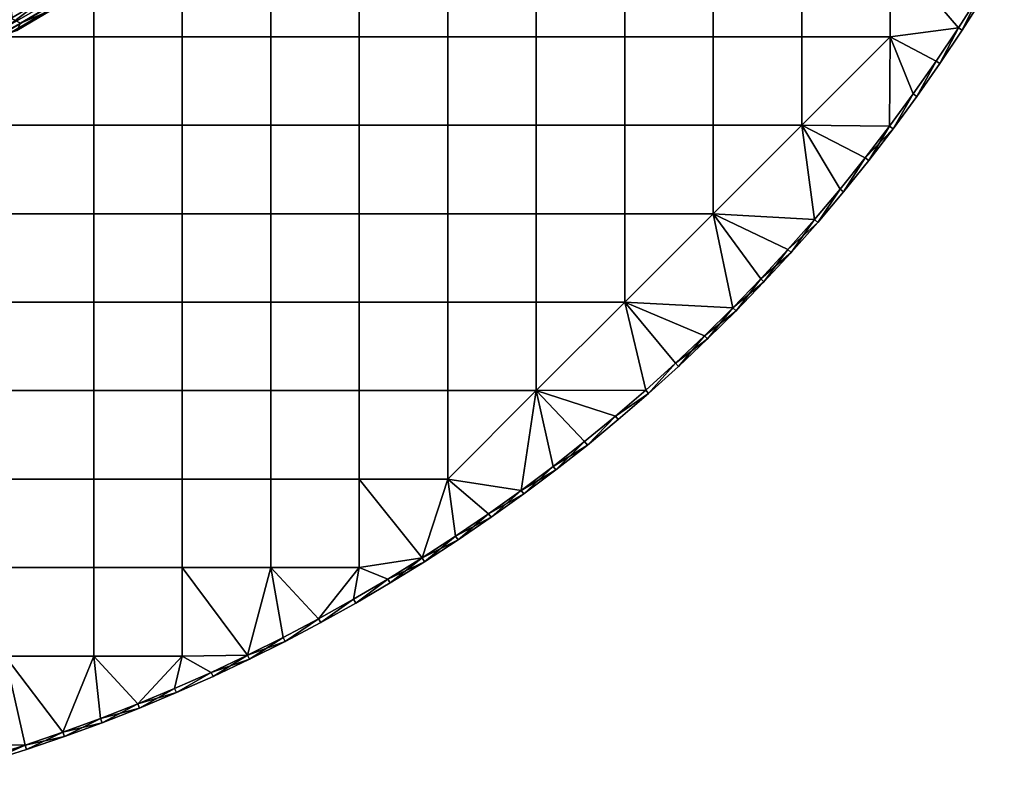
# Model space of a CAD drawing. Header units: millimetres. Extents: x -400 to 400, y -400 to 400.
# Tile 107 of 127: x 123 to 345, y -390 to -216. Entities that reach past the tile are written whole.
import ezdxf

# ---------------------------------------------------------------- set-up
doc = ezdxf.new("R2010")
doc.units = ezdxf.units.MM
doc.header["$MEASUREMENT"] = 0
doc.layers.add('Predefinito', color=7, linetype='Continuous')

msp = doc.modelspace()

# ---------------------------------------------------------------- meshes
at = {"layer": 'Predefinito'}
mesh = msp.add_polyface(dxfattribs=at)
corners = [(117.45, -121.58, 702.73), (112.39, -126.27, 702.73), (105.62, -118.66, 699.6), (110.37, -114.26, 699.6), (121.95, -117.07, 702.73), (114.6, -110.02, 699.6), (126.02, -112.67, 702.73), (118.43, -105.88, 699.6), (130.27, -107.73, 702.73), (122.42, -101.24, 699.6), (222.53, -107.16, 4.99), (212.12, -105.18, 5.06), (218.98, -114.24, 4.99), (208.07, -112.97, 5.06), (215.21, -121.2, 4.99), (203.38, -121.21, 5.06), (211.21, -128.04, 4.99), (198.52, -129.03, 5.06), (207, -134.74, 4.99), (202.57, -141.31, 4.99), (193.66, -136.2, 5.06), (197.94, -147.73, 4.99), (188.02, -143.89, 5.06), (193.1, -153.99, 4.99), (182.45, -150.89, 5.06), (188.07, -160.11, 4.99), (176.51, -157.8, 5.06), (182.84, -166.05, 4.99), (170.8, -163.97, 5.06), (177.42, -171.83, 4.99), (164.49, -170.29, 5.06), (171.83, -177.42, 4.99), (166.05, -182.84, 4.99), (157.42, -176.85, 5.06), (160.11, -188.07, 4.99), (150.91, -182.43, 5.06), (153.99, -193.1, 4.99), (143.2, -188.55, 5.06), (147.73, -197.94, 4.99), (135.97, -193.82, 5.06), (141.31, -202.57, 4.99), (128.89, -198.6, 5.06), (134.74, -207, 4.99), (128.04, -211.21, 4.99), (120.65, -203.71, 5.06), (121.2, -215.21, 4.99), (113.16, -207.97, 5.06), (114.24, -218.98, 4.99), (110.01, -142.47, 705.01), (107.75, -130.25, 702.73), (115.14, -138.36, 705.01), (120.12, -134.06, 705.01), (124.93, -129.58, 705.01), (129.58, -124.93, 705.01), (134.06, -120.12, 705.01), (138.36, -115.14, 705.01), (142.47, -110.01, 705.01), (134.24, -102.74, 702.73), (146.39, -104.73, 705.01), (105.02, -212.19, 5.06)]
mesh.append_faces([[corners[k] for k in face] for face in [(0, 1, 2, 3), (4, 0, 3, 5), (6, 4, 5, 7), (8, 6, 7, 9), (10, 11, 12, 12), (12, 13, 14, 14), (14, 15, 16, 16), (16, 17, 18, 18), (18, 17, 19, 19), (19, 20, 21, 21), (21, 22, 23, 23), (23, 24, 25, 25), (25, 26, 27, 27), (27, 28, 29, 29), (29, 30, 31, 31), (31, 30, 32, 32), (32, 33, 34, 34), (34, 35, 36, 36), (36, 37, 38, 38), (38, 39, 40, 40), (40, 41, 42, 42), (42, 41, 43, 43), (43, 44, 45, 45), (45, 46, 47, 47), (48, 49, 50, 50), (50, 1, 51, 51), (51, 0, 52, 52), (52, 0, 53, 53), (53, 4, 54, 54), (54, 6, 55, 55), (55, 8, 56, 56), (56, 57, 58, 58), (59, 47, 46, 46), (46, 45, 44, 44), (44, 43, 41, 41), (41, 40, 39, 39), (39, 38, 37, 37), (37, 36, 35, 35), (35, 34, 33, 33), (33, 32, 30, 30), (30, 29, 28, 28), (28, 27, 26, 26), (26, 25, 24, 24), (24, 23, 22, 22), (22, 21, 20, 20), (20, 19, 17, 17), (17, 16, 15, 15), (15, 14, 13, 13), (13, 12, 11, 11), (1, 50, 49, 49), (0, 51, 1, 1), (4, 53, 0, 0), (6, 54, 4, 4), (8, 55, 6, 6), (57, 56, 8, 8)]])
mesh = msp.add_polyface(dxfattribs=at)
corners = [(119.7, -159.6, 722.01), (119.7, -139.65, 722.01), (99.75, -139.65, 722.01), (99.75, -159.6, 722.01), (139.65, -159.6, 722.01), (139.65, -139.65, 722.01), (159.6, -159.6, 722.01), (159.6, -139.65, 722.01), (179.55, -159.6, 722.01), (179.55, -139.65, 722.01), (199.5, -159.6, 722.01), (199.5, -139.65, 722.01), (119.7, -179.55, 722.01), (99.75, -179.55, 722.01), (139.65, -179.55, 722.01), (159.6, -179.55, 722.01), (179.55, -179.55, 722.01), (199.5, -179.55, 722.01), (119.7, -199.5, 722.01), (99.75, -199.5, 722.01), (139.65, -199.5, 722.01), (159.6, -199.5, 722.01), (179.55, -199.5, 722.01), (199.5, -199.5, 722.01), (119.7, -219.45, 722.01), (99.75, -219.45, 722.01), (139.65, -219.45, 722.01), (159.6, -219.45, 722.01), (179.55, -219.45, 722.01), (199.5, -219.45, 722.01), (99.75, -159.6, 710.01), (79.8, -159.6, 710.01), (79.8, -139.65, 710.01), (99.75, -139.65, 710.01), (119.7, -159.6, 710.01), (119.7, -139.65, 710.01), (99.75, -179.55, 710.01), (79.8, -179.55, 710.01), (119.7, -179.55, 710.01), (139.65, -179.55, 710.01), (139.65, -159.6, 710.01), (159.6, -179.55, 710.01), (159.6, -159.6, 710.01), (179.55, -179.55, 710.01), (179.55, -159.6, 710.01), (199.5, -179.55, 710.01), (199.5, -159.6, 710.01), (99.75, -199.5, 710.01), (79.8, -199.5, 710.01), (119.7, -199.5, 710.01), (139.65, -199.5, 710.01), (159.6, -199.5, 710.01), (179.55, -199.5, 710.01), (199.5, -199.5, 710.01), (99.75, -219.45, 710.01), (79.8, -219.45, 710.01), (119.7, -219.45, 710.01), (139.65, -219.45, 710.01), (159.6, -219.45, 710.01), (179.55, -219.45, 710.01), (199.5, -219.45, 710.01)]
mesh.append_faces([[corners[k] for k in face] for face in [(0, 1, 2, 3), (4, 5, 1, 0), (6, 7, 5, 4), (8, 9, 7, 6), (10, 11, 9, 8), (12, 0, 3, 13), (14, 4, 0, 12), (15, 6, 4, 14), (16, 8, 6, 15), (17, 10, 8, 16), (18, 12, 13, 19), (20, 14, 12, 18), (21, 15, 14, 20), (22, 16, 15, 21), (23, 17, 16, 22), (24, 18, 19, 25), (26, 20, 18, 24), (27, 21, 20, 26), (28, 22, 21, 27), (29, 23, 22, 28), (30, 31, 32, 33), (34, 30, 33, 35), (36, 37, 31, 30), (38, 36, 30, 34), (39, 38, 34, 40), (41, 39, 40, 42), (43, 41, 42, 44), (45, 43, 44, 46), (47, 48, 37, 36), (49, 47, 36, 38), (50, 49, 38, 39), (51, 50, 39, 41), (52, 51, 41, 43), (53, 52, 43, 45), (54, 55, 48, 47), (56, 54, 47, 49), (57, 56, 49, 50), (58, 57, 50, 51), (59, 58, 51, 52), (60, 59, 52, 53)]])
mesh = msp.add_polyface(dxfattribs=at)
corners = [(115.09, -220.81, 0.01), (123.17, -216.4, 0.01), (122.35, -218.01, 1.01), (131.08, -211.7, 0.01), (130.24, -213.4, 1.01), (120.83, -217.84, 4.12), (130.75, -212.04, 4.12), (130.26, -211.23, 4.76), (120.37, -217.01, 4.76), (121.14, -218.4, 3.21), (131.08, -212.57, 3.21), (128.04, -211.21, 4.99), (121.2, -215.21, 4.99), (114.24, -218.98, 4.99), (122.35, -218.01, 1.99), (130.24, -213.4, 1.99), (64.3, -168.12, 705.01), (70.4, -165.66, 705.01), (70.4, -165.66, 710.01), (76.4, -162.98, 705.01), (76.4, -162.98, 710.01), (122.35, -218.01, 1.01), (130.24, -213.4, 1.01), (122.35, -218.01, 1.99), (130.24, -213.4, 1.99), (76.4, -162.98, 710.01), (60, -160, 710.01), (70.4, -165.66, 710.01), (89.64, -189.24, 0.01), (69.72, -189.24, 0.01), (69.72, -169.32, 0.01), (89.64, -169.32, 0.01), (109.56, -189.24, 0.01), (109.56, -169.32, 0.01), (129.48, -189.24, 0.01), (129.48, -169.32, 0.01), (89.64, -209.16, 0.01), (69.72, -209.16, 0.01), (109.56, -209.16, 0.01), (69.72, -229.08, 0.01), (106.85, -224.91, 0.01), (115.09, -220.81, 0.01), (123.17, -216.4, 0.01), (131.08, -211.7, 0.01), (84.55, -209.25, 5.37), (76.43, -212.35, 5.37), (80.18, -222.77, 5.06), (88.7, -219.52, 5.06), (92.15, -206.01, 5.37), (96.67, -216.13, 5.06), (100.11, -202.26, 5.37), (105.02, -212.19, 5.06), (107.86, -198.24, 5.37), (113.16, -207.97, 5.06), (115.01, -194.18, 5.37), (120.65, -203.71, 5.06), (122.86, -189.31, 5.37), (128.89, -198.6, 5.06), (129.61, -184.75, 5.37), (135.97, -193.82, 5.06), (72.86, -202.44, 5.89), (65.2, -205.03, 5.89), (68.39, -215.07, 5.37), (80.6, -199.48, 5.89), (87.85, -196.4, 5.89), (95.44, -192.83, 5.89), (102.83, -188.99, 5.89), (109.64, -185.12, 5.89), (117.12, -180.48, 5.89), (123.56, -176.13, 5.89), (69.22, -192.31, 6.64), (61.94, -194.78, 6.64), (76.57, -189.51, 6.64), (83.46, -186.58, 6.64), (90.66, -183.18, 6.64), (97.69, -179.54, 6.64), (104.16, -175.86, 6.64), (111.27, -171.45, 6.64), (117.38, -167.32, 6.64), (123.62, -162.77, 6.64), (130.13, -171.34, 5.89), (72.56, -179.59, 7.63), (65.6, -182.25, 7.63), (79.09, -176.82, 7.63), (85.92, -173.6, 7.63), (92.58, -170.14, 7.63), (98.71, -166.66, 7.63), (105.44, -162.48, 7.63), (111.24, -158.57, 7.63), (68.37, -169.21, 8.93), (61.8, -171.71, 8.93), (74.52, -166.59, 8.93), (80.95, -163.56, 8.93), (87.22, -160.3, 8.93), (93, -157.02, 8.93)]
mesh.append_faces([[corners[k] for k in face] for face in [(0, 1, 2, 2), (1, 3, 4, 4), (4, 2, 1, 1), (5, 6, 7, 8), (9, 10, 6, 5), (11, 12, 8, 8), (12, 13, 8, 8), (14, 15, 10, 10), (8, 7, 11, 11), (10, 9, 14, 14), (16, 17, 18, 18), (17, 19, 20, 20), (20, 18, 17, 17), (21, 22, 23, 23), (24, 23, 22, 22), (25, 26, 27, 27), (28, 29, 30, 31), (32, 28, 31, 33), (34, 32, 33, 35), (36, 37, 29, 28), (38, 36, 28, 32), (34, 38, 32, 32), (36, 39, 37, 37), (40, 38, 41, 41), (41, 38, 42, 42), (42, 38, 43, 43), (38, 40, 36, 36), (34, 43, 38, 38), (44, 45, 46, 47), (48, 44, 47, 49), (50, 48, 49, 51), (52, 50, 51, 53), (54, 52, 53, 55), (56, 54, 55, 57), (58, 56, 57, 59), (60, 61, 62, 45), (63, 60, 45, 44), (64, 63, 44, 48), (65, 64, 48, 50), (66, 65, 50, 52), (67, 66, 52, 54), (68, 67, 54, 56), (69, 68, 56, 58), (70, 71, 61, 60), (72, 70, 60, 63), (73, 72, 63, 64), (74, 73, 64, 65), (75, 74, 65, 66), (76, 75, 66, 67), (77, 76, 67, 68), (78, 77, 68, 69), (79, 78, 69, 80), (81, 82, 70, 72), (83, 81, 72, 73), (84, 83, 73, 74), (85, 84, 74, 75), (86, 85, 75, 76), (87, 86, 76, 77), (88, 87, 77, 78), (89, 90, 82, 81), (91, 89, 81, 83), (92, 91, 83, 84), (93, 92, 84, 85), (94, 93, 85, 86)]])
mesh = msp.add_polyface(dxfattribs=at)
corners = [(219.45, -179.55, 722.01), (219.45, -159.6, 722.01), (199.5, -159.6, 722.01), (199.5, -179.55, 722.01), (239.4, -179.55, 722.01), (239.4, -159.6, 722.01), (259.35, -179.55, 722.01), (259.35, -159.6, 722.01), (279.3, -179.55, 722.01), (279.3, -159.6, 722.01), (219.45, -199.5, 722.01), (199.5, -199.5, 722.01), (239.4, -199.5, 722.01), (259.35, -199.5, 722.01), (279.3, -199.5, 722.01), (219.45, -219.45, 722.01), (199.5, -219.45, 722.01), (239.4, -219.45, 722.01), (259.35, -219.45, 722.01), (279.3, -219.45, 722.01), (219.45, -239.4, 722.01), (199.5, -239.4, 722.01), (239.4, -239.4, 722.01), (259.35, -239.4, 722.01), (279.3, -239.4, 722.01), (219.45, -259.35, 722.01), (199.5, -259.35, 722.01), (239.4, -259.35, 722.01), (259.35, -259.35, 722.01), (279.3, -259.35, 722.01), (219.45, -179.55, 710.01), (199.5, -179.55, 710.01), (199.5, -159.6, 710.01), (219.45, -159.6, 710.01), (239.4, -179.55, 710.01), (239.4, -159.6, 710.01), (259.35, -179.55, 710.01), (259.35, -159.6, 710.01), (279.3, -179.55, 710.01), (279.3, -159.6, 710.01), (219.45, -199.5, 710.01), (199.5, -199.5, 710.01), (239.4, -199.5, 710.01), (259.35, -199.5, 710.01), (279.3, -199.5, 710.01), (219.45, -219.45, 710.01), (199.5, -219.45, 710.01), (239.4, -219.45, 710.01), (259.35, -219.45, 710.01), (279.3, -219.45, 710.01), (219.45, -239.4, 710.01), (199.5, -239.4, 710.01), (239.4, -239.4, 710.01), (259.35, -239.4, 710.01), (279.3, -239.4, 710.01), (219.45, -259.35, 710.01), (199.5, -259.35, 710.01), (239.4, -259.35, 710.01), (259.35, -259.35, 710.01)]
mesh.append_faces([[corners[k] for k in face] for face in [(0, 1, 2, 3), (4, 5, 1, 0), (6, 7, 5, 4), (8, 9, 7, 6), (10, 0, 3, 11), (12, 4, 0, 10), (13, 6, 4, 12), (14, 8, 6, 13), (15, 10, 11, 16), (17, 12, 10, 15), (18, 13, 12, 17), (19, 14, 13, 18), (20, 15, 16, 21), (22, 17, 15, 20), (23, 18, 17, 22), (24, 19, 18, 23), (25, 20, 21, 26), (27, 22, 20, 25), (28, 23, 22, 27), (29, 24, 23, 28), (30, 31, 32, 33), (34, 30, 33, 35), (36, 34, 35, 37), (38, 36, 37, 39), (40, 41, 31, 30), (42, 40, 30, 34), (43, 42, 34, 36), (44, 43, 36, 38), (45, 46, 41, 40), (47, 45, 40, 42), (48, 47, 42, 43), (49, 48, 43, 44), (50, 51, 46, 45), (52, 50, 45, 47), (53, 52, 47, 48), (54, 53, 48, 49), (55, 56, 51, 50), (57, 55, 50, 52), (58, 57, 52, 53)]])
mesh = msp.add_polyface(dxfattribs=at)
corners = [(324.38, -232.33, 722.01), (319.05, -239.6, 722.01), (319.85, -240.2, 721.01), (313.55, -246.75, 722.01), (307.89, -253.78, 722.01), (308.67, -254.41, 721.01), (314.34, -247.37, 721.01), (307.89, -253.78, 710.01), (313.55, -246.75, 710.01), (308.67, -254.41, 711.01), (319.05, -239.6, 710.01), (314.34, -247.37, 711.01), (319.85, -240.2, 711.01), (319.85, -240.2, 721.01), (314.34, -247.37, 721.01), (314.34, -247.37, 711.01), (308.67, -254.41, 711.01), (319.85, -240.2, 711.01), (299.25, -179.55, 722.01), (299.25, -159.6, 722.01), (279.3, -159.6, 722.01), (279.3, -179.55, 722.01), (319.2, -179.55, 722.01), (319.2, -159.6, 722.01), (299.25, -199.5, 722.01), (279.3, -199.5, 722.01), (319.2, -199.5, 722.01), (299.25, -219.45, 722.01), (279.3, -219.45, 722.01), (319.2, -219.45, 722.01), (299.25, -239.4, 722.01), (279.3, -239.4, 722.01), (279.3, -259.35, 722.01), (302.08, -260.67, 722.01), (307.89, -253.78, 722.01), (313.55, -246.75, 722.01), (319.05, -239.6, 722.01), (324.38, -232.33, 722.01), (299.25, -179.55, 710.01), (279.3, -179.55, 710.01), (279.3, -159.6, 710.01), (299.25, -159.6, 710.01), (319.2, -179.55, 710.01), (319.2, -159.6, 710.01), (299.25, -199.5, 710.01), (279.3, -199.5, 710.01), (319.2, -199.5, 710.01), (299.25, -219.45, 710.01), (279.3, -219.45, 710.01), (319.2, -219.45, 710.01), (299.25, -239.4, 710.01), (279.3, -239.4, 710.01), (279.3, -259.35, 710.01), (259.35, -259.35, 710.01), (259.35, -239.4, 710.01), (302.08, -260.67, 710.01), (307.89, -253.78, 710.01), (313.55, -246.75, 710.01), (319.05, -239.6, 710.01)]
mesh.append_faces([[corners[k] for k in face] for face in [(0, 1, 2, 2), (1, 3, 2, 2), (3, 4, 5, 5), (5, 6, 3, 3), (6, 2, 3, 3), (7, 8, 9, 9), (8, 10, 11, 11), (12, 11, 10, 10), (11, 9, 8, 8), (13, 14, 15, 15), (16, 15, 14, 14), (15, 17, 13, 13), (18, 19, 20, 21), (22, 23, 19, 18), (24, 18, 21, 25), (26, 22, 18, 24), (27, 24, 25, 28), (29, 26, 24, 27), (30, 27, 28, 31), (30, 31, 32, 32), (33, 34, 30, 30), (34, 35, 30, 30), (35, 36, 30, 30), (36, 37, 29, 29), (29, 27, 30, 30), (30, 36, 29, 29), (38, 39, 40, 41), (42, 38, 41, 43), (44, 45, 39, 38), (46, 44, 38, 42), (47, 48, 45, 44), (49, 47, 44, 46), (50, 51, 48, 47), (52, 53, 54, 51), (50, 52, 51, 51), (55, 50, 56, 56), (56, 50, 57, 57), (57, 50, 58, 58), (49, 50, 47, 47), (50, 49, 58, 58)]])
mesh = msp.add_polyface(dxfattribs=at)
corners = [(344.03, -202.1, 722.01), (339.38, -209.82, 722.01), (340.23, -210.35, 721.01), (334.55, -217.44, 722.01), (335.39, -217.98, 721.01), (329.55, -224.94, 722.01), (330.37, -225.51, 721.01), (324.38, -232.33, 722.01), (325.19, -232.91, 721.01), (319.85, -240.2, 721.01), (344.89, -202.6, 721.01), (319.05, -239.6, 710.01), (324.38, -232.33, 710.01), (319.85, -240.2, 711.01), (329.55, -224.94, 710.01), (325.19, -232.91, 711.01), (334.55, -217.44, 710.01), (330.37, -225.51, 711.01), (339.38, -209.82, 710.01), (335.39, -217.98, 711.01), (344.03, -202.1, 710.01), (344.89, -202.6, 711.01), (340.23, -210.35, 711.01), (344.89, -202.6, 721.01), (340.23, -210.35, 721.01), (340.23, -210.35, 711.01), (335.39, -217.98, 721.01), (335.39, -217.98, 711.01), (330.37, -225.51, 721.01), (330.37, -225.51, 711.01), (325.19, -232.91, 721.01), (325.19, -232.91, 711.01), (319.85, -240.2, 721.01), (319.85, -240.2, 711.01), (344.89, -202.6, 711.01), (324.38, -232.33, 722.01), (329.55, -224.94, 722.01), (319.2, -219.45, 722.01), (334.55, -217.44, 722.01), (339.38, -209.82, 722.01), (319.2, -199.5, 722.01), (319.05, -239.6, 710.01), (319.2, -219.45, 710.01), (324.38, -232.33, 710.01), (329.55, -224.94, 710.01), (334.55, -217.44, 710.01), (319.2, -199.5, 710.01), (339.38, -209.82, 710.01), (344.03, -202.1, 710.01)]
mesh.append_faces([[corners[k] for k in face] for face in [(0, 1, 2, 2), (1, 3, 4, 4), (3, 5, 6, 6), (5, 7, 8, 8), (9, 8, 7, 7), (8, 6, 5, 5), (6, 4, 3, 3), (4, 2, 1, 1), (2, 10, 0, 0), (11, 12, 13, 13), (12, 14, 15, 15), (14, 16, 17, 17), (16, 18, 19, 19), (18, 20, 21, 21), (21, 22, 18, 18), (22, 19, 18, 18), (19, 17, 16, 16), (17, 15, 14, 14), (15, 13, 12, 12), (23, 24, 25, 25), (24, 26, 27, 27), (26, 28, 29, 29), (28, 30, 31, 31), (30, 32, 33, 33), (33, 31, 30, 30), (31, 29, 28, 28), (29, 27, 26, 26), (27, 25, 24, 24), (25, 34, 23, 23), (35, 36, 37, 37), (36, 38, 37, 37), (38, 39, 40, 40), (40, 37, 38, 38), (41, 42, 43, 43), (43, 42, 44, 44), (44, 42, 45, 45), (45, 46, 47, 47), (47, 46, 48, 48), (46, 45, 42, 42)]])
mesh = msp.add_polyface(dxfattribs=at)
corners = [(119.7, -239.4, 722.01), (119.7, -219.45, 722.01), (99.75, -219.45, 722.01), (99.75, -239.4, 722.01), (139.65, -239.4, 722.01), (139.65, -219.45, 722.01), (159.6, -239.4, 722.01), (159.6, -219.45, 722.01), (179.55, -239.4, 722.01), (179.55, -219.45, 722.01), (199.5, -239.4, 722.01), (199.5, -219.45, 722.01), (119.7, -259.35, 722.01), (99.75, -259.35, 722.01), (139.65, -259.35, 722.01), (159.6, -259.35, 722.01), (179.55, -259.35, 722.01), (199.5, -259.35, 722.01), (119.7, -279.3, 722.01), (99.75, -279.3, 722.01), (139.65, -279.3, 722.01), (159.6, -279.3, 722.01), (179.55, -279.3, 722.01), (199.5, -279.3, 722.01), (99.75, -239.4, 710.01), (79.8, -239.4, 710.01), (79.8, -219.45, 710.01), (99.75, -219.45, 710.01), (119.7, -239.4, 710.01), (119.7, -219.45, 710.01), (139.65, -239.4, 710.01), (139.65, -219.45, 710.01), (159.6, -239.4, 710.01), (159.6, -219.45, 710.01), (179.55, -239.4, 710.01), (179.55, -219.45, 710.01), (199.5, -239.4, 710.01), (199.5, -219.45, 710.01), (99.75, -259.35, 710.01), (79.8, -259.35, 710.01), (119.7, -259.35, 710.01), (139.65, -259.35, 710.01), (159.6, -259.35, 710.01), (179.55, -259.35, 710.01), (199.5, -259.35, 710.01), (99.75, -279.3, 710.01), (79.8, -279.3, 710.01), (119.7, -279.3, 710.01), (139.65, -279.3, 710.01), (159.6, -279.3, 710.01), (179.55, -279.3, 710.01), (199.5, -279.3, 710.01), (99.75, -299.25, 710.01), (79.8, -299.25, 710.01), (119.7, -299.25, 710.01), (139.65, -299.25, 710.01), (159.6, -299.25, 710.01), (179.55, -299.25, 710.01), (199.5, -299.25, 710.01)]
mesh.append_faces([[corners[k] for k in face] for face in [(0, 1, 2, 3), (4, 5, 1, 0), (6, 7, 5, 4), (8, 9, 7, 6), (10, 11, 9, 8), (12, 0, 3, 13), (14, 4, 0, 12), (15, 6, 4, 14), (16, 8, 6, 15), (17, 10, 8, 16), (18, 12, 13, 19), (20, 14, 12, 18), (21, 15, 14, 20), (22, 16, 15, 21), (23, 17, 16, 22), (24, 25, 26, 27), (28, 24, 27, 29), (30, 28, 29, 31), (32, 30, 31, 33), (34, 32, 33, 35), (36, 34, 35, 37), (38, 39, 25, 24), (40, 38, 24, 28), (41, 40, 28, 30), (42, 41, 30, 32), (43, 42, 32, 34), (44, 43, 34, 36), (45, 46, 39, 38), (47, 45, 38, 40), (48, 47, 40, 41), (49, 48, 41, 42), (50, 49, 42, 43), (51, 50, 43, 44), (52, 53, 46, 45), (54, 52, 45, 47), (55, 54, 47, 48), (56, 55, 48, 49), (57, 56, 49, 50), (58, 57, 50, 51)]])
mesh = msp.add_polyface(dxfattribs=at)
corners = [(307.89, -253.78, 722.01), (302.08, -260.67, 722.01), (302.84, -261.32, 721.01), (296.11, -267.43, 722.01), (296.85, -268.1, 721.01), (289.99, -274.05, 722.01), (290.72, -274.74, 721.01), (283.73, -280.54, 722.01), (284.44, -281.24, 721.01), (277.31, -286.88, 722.01), (278.01, -287.6, 721.01), (308.67, -254.41, 721.01), (277.31, -286.88, 710.01), (283.73, -280.54, 710.01), (284.44, -281.24, 711.01), (289.99, -274.05, 710.01), (290.72, -274.74, 711.01), (296.11, -267.43, 710.01), (296.85, -268.1, 711.01), (302.08, -260.67, 710.01), (302.84, -261.32, 711.01), (307.89, -253.78, 710.01), (308.67, -254.41, 711.01), (278.01, -287.6, 711.01), (314.34, -247.37, 721.01), (308.67, -254.41, 721.01), (308.67, -254.41, 711.01), (302.84, -261.32, 721.01), (302.84, -261.32, 711.01), (296.85, -268.1, 721.01), (296.85, -268.1, 711.01), (290.72, -274.74, 721.01), (290.72, -274.74, 711.01), (284.44, -281.24, 721.01), (284.44, -281.24, 711.01), (278.01, -287.6, 721.01), (278.01, -287.6, 711.01), (283.73, -280.54, 722.01), (289.99, -274.05, 722.01), (279.3, -259.35, 722.01), (296.11, -267.43, 722.01), (302.08, -260.67, 722.01), (299.25, -239.4, 722.01), (259.35, -279.3, 722.01), (283.73, -280.54, 710.01), (279.3, -259.35, 710.01), (289.99, -274.05, 710.01), (296.11, -267.43, 710.01), (302.08, -260.67, 710.01), (299.25, -239.4, 710.01)]
mesh.append_faces([[corners[k] for k in face] for face in [(0, 1, 2, 2), (1, 3, 4, 4), (3, 5, 6, 6), (5, 7, 8, 8), (7, 9, 10, 10), (10, 8, 7, 7), (8, 6, 5, 5), (6, 4, 3, 3), (4, 2, 1, 1), (2, 11, 0, 0), (12, 13, 14, 14), (13, 15, 16, 16), (15, 17, 18, 18), (17, 19, 20, 20), (19, 21, 20, 20), (22, 20, 21, 21), (20, 18, 17, 17), (18, 16, 15, 15), (16, 14, 13, 13), (14, 23, 12, 12), (24, 25, 26, 26), (25, 27, 28, 28), (27, 29, 30, 30), (29, 31, 32, 32), (31, 33, 34, 34), (33, 35, 36, 36), (36, 34, 33, 33), (34, 32, 31, 31), (32, 30, 29, 29), (30, 28, 27, 27), (28, 26, 25, 25), (37, 38, 39, 39), (38, 40, 39, 39), (40, 41, 39, 39), (42, 39, 41, 41), (39, 43, 37, 37), (44, 45, 46, 46), (46, 45, 47, 47), (47, 45, 48, 48), (49, 48, 45, 45)]])
mesh = msp.add_polyface(dxfattribs=at)
corners = [(250.28, -310.74, 722.01), (243.19, -316.32, 722.01), (243.8, -317.11, 721.01), (235.98, -321.73, 722.01), (236.57, -322.54, 721.01), (229.22, -327.8, 721.01), (250.91, -311.52, 721.01), (228.65, -326.99, 710.01), (235.98, -321.73, 710.01), (236.57, -322.54, 711.01), (243.19, -316.32, 710.01), (243.8, -317.11, 711.01), (250.28, -310.74, 710.01), (250.91, -311.52, 711.01), (250.91, -311.52, 721.01), (243.8, -317.11, 721.01), (243.8, -317.11, 711.01), (236.57, -322.54, 721.01), (236.57, -322.54, 711.01), (250.91, -311.52, 711.01), (219.45, -279.3, 722.01), (219.45, -259.35, 722.01), (199.5, -259.35, 722.01), (199.5, -279.3, 722.01), (239.4, -279.3, 722.01), (239.4, -259.35, 722.01), (259.35, -279.3, 722.01), (259.35, -259.35, 722.01), (219.45, -299.25, 722.01), (199.5, -299.25, 722.01), (239.4, -299.25, 722.01), (219.45, -319.2, 722.01), (199.5, -319.2, 722.01), (228.65, -326.99, 722.01), (235.98, -321.73, 722.01), (243.19, -316.32, 722.01), (250.28, -310.74, 722.01), (257.24, -305.01, 722.01), (219.45, -279.3, 710.01), (199.5, -279.3, 710.01), (199.5, -259.35, 710.01), (219.45, -259.35, 710.01), (239.4, -279.3, 710.01), (239.4, -259.35, 710.01), (219.45, -299.25, 710.01), (199.5, -299.25, 710.01), (239.4, -299.25, 710.01), (259.35, -279.3, 710.01), (219.45, -319.2, 710.01), (199.5, -319.2, 710.01), (228.65, -326.99, 710.01), (235.98, -321.73, 710.01), (243.19, -316.32, 710.01), (250.28, -310.74, 710.01), (213.64, -336.98, 710.01)]
mesh.append_faces([[corners[k] for k in face] for face in [(0, 1, 2, 2), (1, 3, 4, 4), (5, 4, 3, 3), (4, 2, 1, 1), (2, 6, 0, 0), (7, 8, 9, 9), (8, 10, 11, 11), (10, 12, 13, 13), (13, 11, 10, 10), (11, 9, 8, 8), (14, 15, 16, 16), (15, 17, 18, 18), (18, 16, 15, 15), (16, 19, 14, 14), (20, 21, 22, 23), (24, 25, 21, 20), (26, 27, 25, 24), (28, 20, 23, 29), (30, 24, 20, 28), (26, 24, 30, 30), (31, 28, 29, 32), (33, 34, 31, 31), (34, 35, 30, 30), (35, 36, 30, 30), (36, 37, 30, 30), (30, 28, 31, 31), (31, 34, 30, 30), (38, 39, 40, 41), (42, 38, 41, 43), (44, 45, 39, 38), (46, 44, 38, 42), (47, 46, 42, 42), (48, 49, 45, 44), (50, 48, 51, 51), (51, 46, 52, 52), (52, 46, 53, 53), (46, 48, 44, 44), (48, 54, 49, 49), (48, 46, 51, 51)]])
mesh = msp.add_polyface(dxfattribs=at)
corners = [(277.31, -286.88, 722.01), (270.76, -293.07, 722.01), (271.44, -293.81, 721.01), (264.07, -299.12, 722.01), (264.73, -299.86, 721.01), (257.24, -305.01, 722.01), (250.28, -310.74, 722.01), (250.91, -311.52, 721.01), (257.88, -305.77, 721.01), (278.01, -287.6, 721.01), (250.28, -310.74, 710.01), (257.24, -305.01, 710.01), (250.91, -311.52, 711.01), (264.07, -299.12, 710.01), (264.73, -299.86, 711.01), (270.76, -293.07, 710.01), (277.31, -286.88, 710.01), (278.01, -287.6, 711.01), (271.44, -293.81, 711.01), (257.88, -305.77, 711.01), (278.01, -287.6, 721.01), (271.44, -293.81, 721.01), (271.44, -293.81, 711.01), (264.73, -299.86, 721.01), (264.73, -299.86, 711.01), (257.88, -305.77, 721.01), (257.88, -305.77, 711.01), (250.91, -311.52, 721.01), (250.91, -311.52, 711.01), (278.01, -287.6, 711.01), (279.3, -259.35, 722.01), (259.35, -259.35, 722.01), (259.35, -279.3, 722.01), (257.24, -305.01, 722.01), (264.07, -299.12, 722.01), (239.4, -299.25, 722.01), (270.76, -293.07, 722.01), (277.31, -286.88, 722.01), (283.73, -280.54, 722.01), (259.35, -279.3, 710.01), (239.4, -279.3, 710.01), (239.4, -259.35, 710.01), (259.35, -259.35, 710.01), (279.3, -259.35, 710.01), (250.28, -310.74, 710.01), (239.4, -299.25, 710.01), (257.24, -305.01, 710.01), (264.07, -299.12, 710.01), (270.76, -293.07, 710.01), (277.31, -286.88, 710.01), (283.73, -280.54, 710.01)]
mesh.append_faces([[corners[k] for k in face] for face in [(0, 1, 2, 2), (1, 3, 4, 4), (3, 5, 4, 4), (5, 6, 7, 7), (7, 8, 5, 5), (8, 4, 5, 5), (4, 2, 1, 1), (2, 9, 0, 0), (10, 11, 12, 12), (11, 13, 14, 14), (13, 15, 14, 14), (15, 16, 17, 17), (17, 18, 15, 15), (18, 14, 15, 15), (14, 19, 11, 11), (19, 12, 11, 11), (20, 21, 22, 22), (21, 23, 24, 24), (23, 25, 26, 26), (25, 27, 28, 28), (28, 26, 25, 25), (26, 24, 23, 23), (24, 22, 21, 21), (22, 29, 20, 20), (30, 31, 32, 32), (33, 34, 35, 35), (34, 36, 32, 32), (36, 37, 32, 32), (37, 38, 32, 32), (32, 35, 34, 34), (39, 40, 41, 42), (43, 39, 42, 42), (44, 45, 46, 46), (46, 45, 47, 47), (47, 39, 48, 48), (48, 39, 49, 49), (49, 39, 50, 50), (43, 50, 39, 39), (39, 47, 45, 45)]])
mesh = msp.add_polyface(dxfattribs=at)
corners = [(149.56, -369.91, 722.01), (141.16, -373.19, 722.01), (141.52, -374.13, 721.01), (132.69, -376.29, 722.01), (133.03, -377.23, 721.01), (132.69, -376.29, 710.01), (141.16, -373.19, 710.01), (141.52, -374.13, 711.01), (133.03, -377.23, 711.01), (133.03, -377.23, 711.01), (141.52, -374.13, 711.01), (141.52, -374.13, 721.01), (99.75, -299.25, 722.01), (99.75, -279.3, 722.01), (79.8, -279.3, 722.01), (79.8, -299.25, 722.01), (119.7, -299.25, 722.01), (119.7, -279.3, 722.01), (139.65, -299.25, 722.01), (139.65, -279.3, 722.01), (99.75, -319.2, 722.01), (79.8, -319.2, 722.01), (119.7, -319.2, 722.01), (139.65, -319.2, 722.01), (99.75, -339.15, 722.01), (79.8, -339.15, 722.01), (119.7, -339.15, 722.01), (139.65, -339.15, 722.01), (99.75, -359.1, 722.01), (79.8, -359.1, 722.01), (119.7, -359.1, 722.01), (139.65, -359.1, 722.01), (99.75, -379.05, 722.01), (79.8, -379.05, 722.01), (124.16, -379.19, 722.01), (132.69, -376.29, 722.01), (141.16, -373.19, 722.01), (149.56, -369.91, 722.01), (99.75, -319.2, 710.01), (79.8, -319.2, 710.01), (79.8, -299.25, 710.01), (99.75, -299.25, 710.01), (119.7, -319.2, 710.01), (119.7, -299.25, 710.01), (139.65, -319.2, 710.01), (139.65, -299.25, 710.01), (99.75, -339.15, 710.01), (79.8, -339.15, 710.01), (119.7, -339.15, 710.01), (139.65, -339.15, 710.01), (99.75, -359.1, 710.01), (79.8, -359.1, 710.01), (119.7, -359.1, 710.01), (139.65, -359.1, 710.01), (99.75, -379.05, 710.01), (79.8, -379.05, 710.01), (124.16, -379.19, 710.01), (132.69, -376.29, 710.01), (141.16, -373.19, 710.01)]
mesh.append_faces([[corners[k] for k in face] for face in [(0, 1, 2, 2), (1, 3, 4, 4), (4, 2, 1, 1), (5, 6, 7, 7), (7, 8, 5, 5), (9, 10, 11, 11), (12, 13, 14, 15), (16, 17, 13, 12), (18, 19, 17, 16), (20, 12, 15, 21), (22, 16, 12, 20), (23, 18, 16, 22), (24, 20, 21, 25), (26, 22, 20, 24), (27, 23, 22, 26), (28, 24, 25, 29), (30, 26, 24, 28), (31, 27, 26, 30), (32, 28, 29, 33), (34, 35, 30, 30), (35, 36, 31, 31), (36, 37, 31, 31), (30, 28, 32, 32), (31, 30, 35, 35), (32, 34, 30, 30), (38, 39, 40, 41), (42, 38, 41, 43), (44, 42, 43, 45), (46, 47, 39, 38), (48, 46, 38, 42), (49, 48, 42, 44), (50, 51, 47, 46), (52, 50, 46, 48), (53, 52, 48, 49), (54, 55, 51, 50), (56, 52, 57, 57), (57, 53, 58, 58), (52, 54, 50, 50), (53, 57, 52, 52), (54, 52, 56, 56)]])
mesh = msp.add_polyface(dxfattribs=at)
corners = [(198.2, -346.29, 722.01), (190.32, -350.68, 722.01), (190.8, -351.56, 721.01), (182.35, -354.9, 722.01), (182.8, -355.78, 721.01), (198.69, -347.16, 721.01), (182.35, -354.9, 710.01), (190.32, -350.68, 710.01), (182.8, -355.78, 711.01), (198.2, -346.29, 710.01), (190.8, -351.56, 711.01), (198.69, -347.16, 711.01), (198.69, -347.16, 721.01), (190.8, -351.56, 721.01), (190.8, -351.56, 711.01), (182.8, -355.78, 711.01), (198.69, -347.16, 711.01), (159.6, -299.25, 722.01), (159.6, -279.3, 722.01), (139.65, -279.3, 722.01), (139.65, -299.25, 722.01), (179.55, -299.25, 722.01), (179.55, -279.3, 722.01), (199.5, -299.25, 722.01), (199.5, -279.3, 722.01), (159.6, -319.2, 722.01), (139.65, -319.2, 722.01), (179.55, -319.2, 722.01), (199.5, -319.2, 722.01), (159.6, -339.15, 722.01), (139.65, -339.15, 722.01), (179.55, -339.15, 722.01), (199.5, -339.15, 722.01), (159.6, -359.1, 722.01), (139.65, -359.1, 722.01), (174.28, -358.93, 722.01), (182.35, -354.9, 722.01), (190.32, -350.68, 722.01), (198.2, -346.29, 722.01), (159.6, -319.2, 710.01), (139.65, -319.2, 710.01), (139.65, -299.25, 710.01), (159.6, -299.25, 710.01), (179.55, -319.2, 710.01), (179.55, -299.25, 710.01), (199.5, -319.2, 710.01), (199.5, -299.25, 710.01), (159.6, -339.15, 710.01), (139.65, -339.15, 710.01), (179.55, -339.15, 710.01), (199.5, -339.15, 710.01), (159.6, -359.1, 710.01), (139.65, -359.1, 710.01), (174.28, -358.93, 710.01), (182.35, -354.9, 710.01), (190.32, -350.68, 710.01), (198.2, -346.29, 710.01)]
mesh.append_faces([[corners[k] for k in face] for face in [(0, 1, 2, 2), (1, 3, 4, 4), (4, 2, 1, 1), (2, 5, 0, 0), (6, 7, 8, 8), (7, 9, 10, 10), (11, 10, 9, 9), (10, 8, 7, 7), (12, 13, 14, 14), (15, 14, 13, 13), (14, 16, 12, 12), (17, 18, 19, 20), (21, 22, 18, 17), (23, 24, 22, 21), (25, 17, 20, 26), (27, 21, 17, 25), (28, 23, 21, 27), (29, 25, 26, 30), (31, 27, 25, 29), (32, 28, 27, 31), (33, 29, 30, 34), (35, 36, 31, 31), (36, 37, 31, 31), (37, 38, 32, 32), (31, 29, 35, 35), (32, 31, 37, 37), (29, 33, 35, 35), (39, 40, 41, 42), (43, 39, 42, 44), (45, 43, 44, 46), (47, 48, 40, 39), (49, 47, 39, 43), (50, 49, 43, 45), (51, 52, 48, 47), (53, 49, 54, 54), (54, 49, 55, 55), (55, 50, 56, 56), (49, 53, 47, 47), (50, 55, 49, 49), (47, 53, 51, 51)]])
mesh = msp.add_polyface(dxfattribs=at)
corners = [(235.98, -321.73, 722.01), (228.65, -326.99, 722.01), (229.22, -327.8, 721.01), (221.2, -332.07, 722.01), (221.76, -332.9, 721.01), (213.64, -336.98, 722.01), (214.18, -337.83, 721.01), (205.97, -341.73, 722.01), (206.49, -342.58, 721.01), (198.2, -346.29, 722.01), (198.69, -347.16, 721.01), (198.2, -346.29, 710.01), (205.97, -341.73, 710.01), (198.69, -347.16, 711.01), (213.64, -336.98, 710.01), (214.18, -337.83, 711.01), (221.2, -332.07, 710.01), (221.76, -332.9, 711.01), (228.65, -326.99, 710.01), (229.22, -327.8, 711.01), (236.57, -322.54, 711.01), (206.49, -342.58, 711.01), (236.57, -322.54, 721.01), (229.22, -327.8, 721.01), (229.22, -327.8, 711.01), (221.76, -332.9, 721.01), (221.76, -332.9, 711.01), (214.18, -337.83, 721.01), (214.18, -337.83, 711.01), (206.49, -342.58, 721.01), (206.49, -342.58, 711.01), (198.69, -347.16, 721.01), (198.69, -347.16, 711.01), (236.57, -322.54, 711.01), (198.2, -346.29, 722.01), (205.97, -341.73, 722.01), (199.5, -339.15, 722.01), (213.64, -336.98, 722.01), (221.2, -332.07, 722.01), (219.45, -319.2, 722.01), (228.65, -326.99, 722.01), (199.5, -319.2, 722.01), (198.2, -346.29, 710.01), (199.5, -339.15, 710.01), (205.97, -341.73, 710.01), (213.64, -336.98, 710.01), (219.45, -319.2, 710.01), (221.2, -332.07, 710.01), (228.65, -326.99, 710.01), (199.5, -319.2, 710.01)]
mesh.append_faces([[corners[k] for k in face] for face in [(0, 1, 2, 2), (1, 3, 4, 4), (3, 5, 6, 6), (5, 7, 8, 8), (7, 9, 10, 10), (10, 8, 7, 7), (8, 6, 5, 5), (6, 4, 3, 3), (4, 2, 1, 1), (11, 12, 13, 13), (12, 14, 15, 15), (14, 16, 17, 17), (16, 18, 19, 19), (20, 19, 18, 18), (19, 17, 16, 16), (17, 15, 14, 14), (15, 21, 12, 12), (21, 13, 12, 12), (22, 23, 24, 24), (23, 25, 26, 26), (25, 27, 28, 28), (27, 29, 30, 30), (29, 31, 32, 32), (32, 30, 29, 29), (30, 28, 27, 27), (28, 26, 25, 25), (26, 24, 23, 23), (24, 33, 22, 22), (34, 35, 36, 36), (35, 37, 36, 36), (37, 38, 39, 39), (38, 40, 39, 39), (39, 41, 37, 37), (41, 36, 37, 37), (42, 43, 44, 44), (44, 43, 45, 45), (45, 46, 47, 47), (47, 46, 48, 48), (49, 45, 43, 43)]])
mesh = msp.add_polyface(dxfattribs=at)
corners = [(182.35, -354.9, 722.01), (174.28, -358.93, 722.01), (174.72, -359.83, 721.01), (166.12, -362.77, 722.01), (166.54, -363.68, 721.01), (157.88, -366.43, 722.01), (158.28, -367.35, 721.01), (149.56, -369.91, 722.01), (149.94, -370.84, 721.01), (141.52, -374.13, 721.01), (182.8, -355.78, 721.01), (141.16, -373.19, 710.01), (149.56, -369.91, 710.01), (149.94, -370.84, 711.01), (157.88, -366.43, 710.01), (158.28, -367.35, 711.01), (166.12, -362.77, 710.01), (174.28, -358.93, 710.01), (174.72, -359.83, 711.01), (182.35, -354.9, 710.01), (182.8, -355.78, 711.01), (166.54, -363.68, 711.01), (141.52, -374.13, 711.01), (190.8, -351.56, 721.01), (182.8, -355.78, 721.01), (182.8, -355.78, 711.01), (174.72, -359.83, 721.01), (174.72, -359.83, 711.01), (166.54, -363.68, 721.01), (166.54, -363.68, 711.01), (158.28, -367.35, 721.01), (158.28, -367.35, 711.01), (149.94, -370.84, 721.01), (149.94, -370.84, 711.01), (141.52, -374.13, 721.01), (141.52, -374.13, 711.01), (149.56, -369.91, 722.01), (157.88, -366.43, 722.01), (159.6, -359.1, 722.01), (166.12, -362.77, 722.01), (174.28, -358.93, 722.01), (139.65, -359.1, 722.01), (141.16, -373.19, 710.01), (139.65, -359.1, 710.01), (149.56, -369.91, 710.01), (159.6, -359.1, 710.01), (157.88, -366.43, 710.01), (166.12, -362.77, 710.01), (174.28, -358.93, 710.01)]
mesh.append_faces([[corners[k] for k in face] for face in [(0, 1, 2, 2), (1, 3, 4, 4), (3, 5, 6, 6), (5, 7, 8, 8), (9, 8, 7, 7), (8, 6, 5, 5), (6, 4, 3, 3), (4, 2, 1, 1), (2, 10, 0, 0), (11, 12, 13, 13), (12, 14, 15, 15), (14, 16, 15, 15), (16, 17, 18, 18), (17, 19, 20, 20), (20, 18, 17, 17), (18, 21, 16, 16), (21, 15, 16, 16), (15, 13, 12, 12), (13, 22, 11, 11), (23, 24, 25, 25), (24, 26, 27, 27), (26, 28, 29, 29), (28, 30, 31, 31), (30, 32, 33, 33), (32, 34, 35, 35), (35, 33, 32, 32), (33, 31, 30, 30), (31, 29, 28, 28), (29, 27, 26, 26), (27, 25, 24, 24), (36, 37, 38, 38), (37, 39, 38, 38), (39, 40, 38, 38), (38, 41, 36, 36), (42, 43, 44, 44), (44, 45, 46, 46), (46, 45, 47, 47), (47, 45, 48, 48), (45, 44, 43, 43)]])
mesh = msp.add_polyface(dxfattribs=at)
corners = [(132.69, -376.29, 722.01), (124.16, -379.19, 722.01), (124.47, -380.14, 721.01), (115.55, -381.9, 722.01), (115.84, -382.86, 721.01), (106.89, -384.41, 722.01), (107.16, -385.38, 721.01), (98.18, -386.73, 722.01), (98.42, -387.7, 721.01), (89.41, -388.85, 722.01), (89.64, -389.83, 721.01), (133.03, -377.23, 721.01), (89.41, -388.85, 710.01), (98.18, -386.73, 710.01), (98.42, -387.7, 711.01), (106.89, -384.41, 710.01), (107.16, -385.38, 711.01), (115.55, -381.9, 710.01), (124.16, -379.19, 710.01), (115.84, -382.86, 711.01), (132.69, -376.29, 710.01), (133.03, -377.23, 711.01), (124.47, -380.14, 711.01), (89.64, -389.83, 711.01), (141.52, -374.13, 721.01), (133.03, -377.23, 721.01), (133.03, -377.23, 711.01), (124.47, -380.14, 721.01), (124.47, -380.14, 711.01), (115.84, -382.86, 721.01), (115.84, -382.86, 711.01), (107.16, -385.38, 721.01), (107.16, -385.38, 711.01), (98.42, -387.7, 721.01), (98.42, -387.7, 711.01), (89.64, -389.83, 721.01), (89.64, -389.83, 711.01), (89.41, -388.85, 722.01), (98.18, -386.73, 722.01), (99.75, -379.05, 722.01), (106.89, -384.41, 722.01), (115.55, -381.9, 722.01), (124.16, -379.19, 722.01), (89.41, -388.85, 710.01), (99.75, -379.05, 710.01), (98.18, -386.73, 710.01), (106.89, -384.41, 710.01), (115.55, -381.9, 710.01), (124.16, -379.19, 710.01)]
mesh.append_faces([[corners[k] for k in face] for face in [(0, 1, 2, 2), (1, 3, 4, 4), (3, 5, 6, 6), (5, 7, 8, 8), (7, 9, 10, 10), (10, 8, 7, 7), (8, 6, 5, 5), (6, 4, 3, 3), (4, 2, 1, 1), (2, 11, 0, 0), (12, 13, 14, 14), (13, 15, 16, 16), (15, 17, 16, 16), (17, 18, 19, 19), (18, 20, 21, 21), (21, 22, 18, 18), (22, 19, 18, 18), (19, 16, 17, 17), (16, 14, 13, 13), (14, 23, 12, 12), (24, 25, 26, 26), (25, 27, 28, 28), (27, 29, 30, 30), (29, 31, 32, 32), (31, 33, 34, 34), (33, 35, 36, 36), (36, 34, 33, 33), (34, 32, 31, 31), (32, 30, 29, 29), (30, 28, 27, 27), (28, 26, 25, 25), (37, 38, 39, 39), (38, 40, 39, 39), (40, 41, 39, 39), (41, 42, 39, 39), (43, 44, 45, 45), (45, 44, 46, 46), (46, 44, 47, 47), (47, 44, 48, 48)]])

doc.saveas('drawing.dxf')
